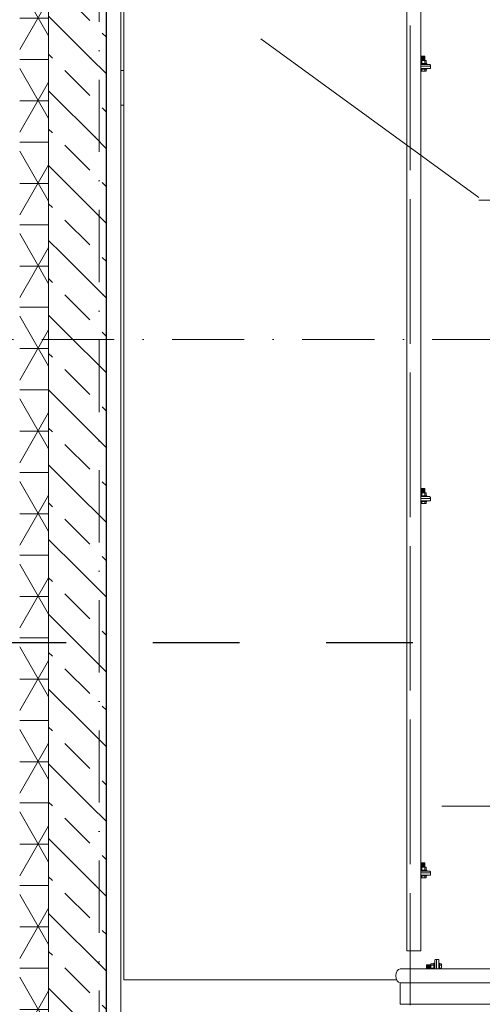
# Model space of a CAD drawing. Header units: millimetres. Extents: x -3176 to 162662, y -36434 to 57907.
# Tile 131 of 155: x 131199 to 132799, y 20306 to 23711. Entities that reach past the tile are written whole.
import ezdxf

# ---------------------------------------------------------------- set-up
doc = ezdxf.new("R2010")
doc.units = ezdxf.units.MM
for name, pattern in [('1-Sheet - 32170-CIV-6170-DW-2035-015-01 - RZUTY$0$A_Dash_3_0mm', [60, 30, -30]), ('1-Sheet - 32170-CIV-6170-DW-2035-015-01 - RZUTY$0$A_Dash_Dot_2_5mm_Axis', [45, 25, -10, 0, -10]), ('1-Sheet - 32170-CIV-6170-DW-2035-015-01 - RZUTY$0$A_Hidden_2_0mm', [30, 20, -10]), ('1-Sheet - 32170-CIV-6170-DW-2035-015-01 - RZUTY$1$A_Dash_3_0mm', [60, 30, -30])]:
    doc.linetypes.add(name, pattern=pattern)
doc.layers.get('0').update_dxf_attribs({"lineweight": 5})
for name, color, linetype, lineweight in [('1-Sheet - 32170-CIV-6170-DW-2035-015-01 - RZUTY$0$A-AREA', 8, '1-Sheet - 32170-CIV-6170-DW-2035-015-01 - RZUTY$1$A_Dash_3_0mm', 0), ('1-Sheet - 32170-CIV-6170-DW-2035-015-01 - RZUTY$0$A-AREA-IDEN', 2, 'Continuous', 9), ('1-Sheet - 32170-CIV-6170-DW-2035-015-01 - RZUTY$0$A-COLS', 8, 'Continuous', 0), ('1-Sheet - 32170-CIV-6170-DW-2035-015-01 - RZUTY$0$A-DETL', 8, 'Continuous', 0), ('1-Sheet - 32170-CIV-6170-DW-2035-015-01 - RZUTY$0$A-GENM', 8, 'Continuous', 0), ('1-Sheet - 32170-CIV-6170-DW-2035-015-01 - RZUTY$0$A-WALL', 8, 'Continuous', 0), ('1-Sheet - 32170-CIV-6170-DW-2035-015-01 - RZUTY$0$A-WALL-PATT', 8, 'Continuous', 0), ('1-Sheet - 32170-CIV-6170-DW-2035-015-01 - RZUTY$0$G-ANNO-SYMB', 8, 'Continuous', 0), ('1-Sheet - 32170-CIV-6170-DW-2035-015-01 - RZUTY$0$Q-SPCQ', 8, 'Continuous', 0), ('1-Sheet - 32170-CIV-6170-DW-2035-015-01 - RZUTY$0$S-BEAM', 8, 'Continuous', 0), ('1-Sheet - 32170-CIV-6170-DW-2035-015-01 - RZUTY$0$S-GRID', 8, 'Continuous', 0)]:
    doc.layers.add(name, color=color, linetype=linetype, lineweight=lineweight)

# ---------------------------------------------------------------- blocks, each defined once
blk = doc.blocks.new('1-Sheet - 32170-CIV-6170-DW-2035-015-01 - RZUTY$0$A_Room_Tag - Room_Number_Area_Name-302085-B2_100a_AG_PARTER_00a - Dep_PW')
at = {"layer": '1-Sheet - 32170-CIV-6170-DW-2035-015-01 - RZUTY$0$A-AREA-IDEN'}
for q in [(0, 0.3), (-1.2, 0), (0, -0.3), (1.2, 0)]:
    blk.add_line((0, 0), q, dxfattribs=at)
blk = doc.blocks.new('1-Sheet - 32170-CIV-6170-DW-2035-015-01 - RZUTY')
at = {"layer": '1-Sheet - 32170-CIV-6170-DW-2035-015-01 - RZUTY$0$A-WALL-PATT', "lineweight": 9}
h = blk.add_hatch(dxfattribs=at)
h.set_pattern_fill('FP_4', color=256, angle=180, style=0, pattern_type=2)
h.set_pattern_definition([(360, (3359.188, 0), (6e-14, 14.287), []), (60, (3359.188, 0), (-12.37377, 7.144), []), (120, (3359.188, 0), (-12.37377, -7.144), [])])
h.paths.add_polyline_path([(9680.71, -735.5), (9680.71, -715.5), (9670.71, -715.5), (9670.71, -735.5)])
h.paths.add_polyline_path([(9670.71, -605.5), (9680.71, -605.5), (9680.71, 479.5), (9670.71, 479.5), (9670.71, -549.62)])
h = blk.add_hatch(dxfattribs=at)
h.set_pattern_fill('FP_3', color=256, angle=135, style=0, pattern_type=2)
h.set_pattern_definition([(315, (3359.188, 0), (12.93157, 12.93157), [12.192, -6.096]), (315, (3372.395, -1e-12), (12.93157, 12.93157), [20.32, 0, 0, 0])])
h.paths.add_polyline_path([(9686.62, -605.5), (9700.71, -605.5), (9700.71, 459.5), (9680.71, 459.5), (9680.71, -605.5)])
at = {"layer": '1-Sheet - 32170-CIV-6170-DW-2035-015-01 - RZUTY$0$A-AREA'}
for p, q in [((9706.7, 130.5), (9706.7, -499.5)), ((9805.72, -499.5), (9805.72, 130.5)), ((9706.7, -499.5), (9805.72, -499.5))]:
    blk.add_line(p, q, dxfattribs=at)
at = {"layer": '1-Sheet - 32170-CIV-6170-DW-2035-015-01 - RZUTY$0$A-AREA-IDEN'}
blk.add_line((9754.16, -174.06), (9829.48, -228.95), dxfattribs=at)
at = {"layer": '1-Sheet - 32170-CIV-6170-DW-2035-015-01 - RZUTY$0$A-COLS'}
for p, q in [((9809.49, -182.9), (9812.37, -182.9)), ((9812.77, -183.5), (9809.49, -183.5)), ((9812.77, -183.3), (9812.77, -183.5)), ((9809.49, -332.4), (9812.37, -332.4)), ((9812.77, -333), (9809.49, -333)), ((9812.77, -332.8), (9812.77, -333)), ((9809.49, -461.9), (9812.37, -461.9)), ((9812.77, -462.5), (9809.49, -462.5)), ((9812.77, -462.3), (9812.77, -462.5)), ((9814.25, -495.73), (9814.25, -492.85)), ((9814.65, -492.45), (9814.85, -492.45)), ((9814.85, -492.45), (9814.85, -495.73))]:
    blk.add_line(p, q, dxfattribs=at)
at = {"layer": '1-Sheet - 32170-CIV-6170-DW-2035-015-01 - RZUTY$0$A-COLS', "flags": 128}
for points in [[(9812.37, -182.9), (9812.46, -182.91), (9812.55, -182.94), (9812.62, -182.99), (9812.69, -183.05), (9812.74, -183.12), (9812.76, -183.21), (9812.77, -183.3)], [(9812.37, -332.4), (9812.46, -332.41), (9812.55, -332.44), (9812.62, -332.49), (9812.69, -332.55), (9812.74, -332.62), (9812.76, -332.71), (9812.77, -332.8)], [(9812.37, -461.9), (9812.46, -461.91), (9812.55, -461.94), (9812.62, -461.99), (9812.69, -462.05), (9812.74, -462.12), (9812.76, -462.21), (9812.77, -462.3)], [(9814.25, -492.85), (9814.26, -492.77), (9814.28, -492.7), (9814.32, -492.63), (9814.37, -492.57), (9814.43, -492.52), (9814.5, -492.48), (9814.58, -492.46), (9814.65, -492.45)]]:
    blk.add_lwpolyline(points, dxfattribs=at)
at = {"layer": '1-Sheet - 32170-CIV-6170-DW-2035-015-01 - RZUTY$0$A-COLS'}
for centre, start, end in [((9812.37, -183.3), 0, 90), ((9812.37, -332.8), 0, 90), ((9812.37, -462.3), 0, 90), ((9814.65, -492.85), 90, 180)]:
    blk.add_arc(centre, 0.4, start, end, dxfattribs=at)
at = {"layer": '1-Sheet - 32170-CIV-6170-DW-2035-015-01 - RZUTY$0$A-DETL', "linetype": '1-Sheet - 32170-CIV-6170-DW-2035-015-01 - RZUTY$0$A_Hidden_2_0mm'}
for p, q in [((9706.7, 130.5), (9706.7, -499.5)), ((9805.72, 130.5), (9805.72, -508.3))]:
    blk.add_line(p, q, dxfattribs=at)
at = {"layer": '1-Sheet - 32170-CIV-6170-DW-2035-015-01 - RZUTY$0$A-GENM'}
for p, q in [((9809.57, -182.85), (9809.57, -182.88)), ((9809.67, -182.85), (9809.57, -182.85)), ((9809.57, -182.85), (9809.57, -182.88)), ((9809.78, -182.85), (9809.57, -182.85)), ((9810.97, -182.85), (9810.72, -182.85)), ((9810.97, -182.85), (9810.88, -182.85)), ((9810.97, -182.88), (9810.97, -182.85)), ((9810.97, -182.88), (9810.97, -182.85)), ((9809.57, -184.35), (9809.6, -184.35)), ((9809.57, -184.35), (9809.78, -184.35)), ((9810.72, -184.35), (9810.97, -184.35)), ((9810.95, -184.35), (9810.97, -184.35)), ((9809.67, -332.35), (9809.57, -332.35)), ((9809.78, -332.35), (9809.57, -332.35)), ((9810.97, -332.35), (9810.72, -332.35)), ((9810.97, -332.35), (9810.88, -332.35)), ((9809.57, -333.85), (9809.6, -333.85)), ((9809.57, -333.85), (9809.78, -333.85)), ((9810.72, -333.85), (9810.97, -333.85)), ((9810.95, -333.85), (9810.97, -333.85)), ((9809.67, -461.85), (9809.57, -461.85)), ((9809.78, -461.85), (9809.57, -461.85)), ((9810.97, -461.85), (9810.72, -461.85)), ((9810.97, -461.85), (9810.88, -461.85)), ((9809.57, -463.35), (9809.6, -463.35)), ((9809.57, -463.35), (9809.78, -463.35)), ((9810.72, -463.35), (9810.97, -463.35)), ((9810.95, -463.35), (9810.97, -463.35))]:
    blk.add_line(p, q, dxfattribs=at)
at = {"layer": '1-Sheet - 32170-CIV-6170-DW-2035-015-01 - RZUTY$0$A-WALL'}
for p, q in [((9680.71, 479.5), (9680.71, -605.5)), ((9705.71, -592.73), (9705.71, 179.5))]:
    blk.add_line(p, q, dxfattribs=at)
at = {"layer": '1-Sheet - 32170-CIV-6170-DW-2035-015-01 - RZUTY$0$A-WALL', "lineweight": 25}
blk.add_line((9700.71, -605.5), (9700.71, 459.5), dxfattribs=at)
at = {"layer": '1-Sheet - 32170-CIV-6170-DW-2035-015-01 - RZUTY$0$G-ANNO-SYMB', "linetype": '1-Sheet - 32170-CIV-6170-DW-2035-015-01 - RZUTY$0$A_Dash_3_0mm', "lineweight": 25}
blk.add_line((10466.73, -383), (8861.8, -383), dxfattribs=at)
blk.add_line((10466.73, -383), (8861.8, -383), dxfattribs=at)
at = {"layer": '1-Sheet - 32170-CIV-6170-DW-2035-015-01 - RZUTY$0$Q-SPCQ'}
for p, q in [((9809.72, -180.05), (9809.67, -180.05)), ((9809.67, -180.05), (9809.67, -181.57)), ((9809.85, -180.05), (9809.72, -180.05)), ((9809.72, -180.05), (9809.72, -181.57)), ((9810.05, -180.05), (9809.85, -180.05)), ((9809.85, -180.05), (9809.85, -181.57)), ((9810.27, -180.05), (9810.05, -180.05)), ((9810.05, -180.05), (9810.05, -181.57)), ((9810.27, -181.57), (9810.27, -180.05)), ((9810.5, -180.05), (9810.27, -180.05)), ((9810.7, -180.05), (9810.5, -180.05)), ((9810.5, -180.05), (9810.5, -181.57)), ((9810.83, -180.05), (9810.7, -180.05)), ((9810.7, -180.05), (9810.7, -181.57)), ((9810.87, -180.05), (9810.83, -180.05)), ((9810.83, -180.05), (9810.83, -181.57)), ((9810.87, -180.05), (9810.87, -181.57)), ((9809.77, -181.57), (9809.49, -181.57)), ((9809.61, -182.65), (9809.49, -182.65)), ((9809.49, -182.65), (9809.77, -182.65)), ((9809.82, -182.65), (9809.61, -182.65)), ((9809.61, -182.65), (9809.61, -182.9)), ((9809.61, -182.65), (9809.61, -182.9)), ((9809.61, -182.65), (9809.61, -182.9)), ((9809.61, -182.65), (9809.61, -182.9)), ((9809.77, -182.65), (9809.77, -181.57)), ((9810.78, -181.57), (9809.77, -181.57)), ((9810.04, -182.65), (9809.82, -182.65)), ((9809.82, -182.65), (9809.82, -182.9)), ((9810.27, -182.65), (9810.04, -182.65)), ((9810.04, -182.65), (9810.04, -182.9)), ((9810.27, -182.9), (9810.27, -182.65)), ((9810.51, -182.65), (9810.27, -182.65)), ((9810.73, -182.65), (9810.51, -182.65)), ((9810.51, -182.65), (9810.51, -182.9)), ((9810.71, -182.65), (9810.78, -182.65)), ((9810.94, -182.65), (9810.73, -182.65)), ((9810.73, -182.65), (9810.73, -182.9)), ((9810.78, -182.65), (9810.78, -181.57)), ((9811.28, -181.57), (9810.78, -181.57)), ((9810.78, -182.65), (9811.28, -182.65)), ((9810.94, -182.65), (9810.94, -182.9)), ((9811.12, -182.65), (9810.94, -182.65)), ((9810.94, -182.65), (9810.94, -182.9)), ((9810.94, -182.65), (9810.94, -182.9)), ((9810.94, -182.65), (9810.94, -182.9)), ((9811.12, -182.65), (9811.12, -182.9)), ((9811.27, -182.65), (9811.12, -182.65)), ((9811.12, -182.65), (9811.12, -182.9)), ((9811.12, -182.65), (9811.12, -182.9)), ((9811.12, -182.65), (9811.12, -182.9)), ((9811.27, -182.65), (9811.27, -182.9)), ((9811.27, -182.65), (9811.38, -182.65)), ((9811.38, -182.65), (9811.27, -182.65)), ((9811.27, -182.65), (9811.27, -182.9)), ((9811.27, -182.65), (9811.27, -182.9)), ((9811.27, -182.65), (9811.38, -182.65)), ((9811.38, -182.65), (9811.27, -182.65)), ((9811.27, -182.65), (9811.27, -182.9)), ((9811.28, -182.65), (9811.28, -181.57)), ((9811.38, -182.65), (9811.38, -182.9)), ((9811.38, -182.65), (9811.45, -182.65)), ((9811.45, -182.65), (9811.38, -182.65)), ((9811.38, -182.65), (9811.38, -182.9)), ((9811.38, -182.65), (9811.38, -182.9)), ((9811.38, -182.65), (9811.45, -182.65)), ((9811.45, -182.65), (9811.38, -182.65)), ((9811.38, -182.65), (9811.38, -182.9)), ((9811.45, -182.65), (9811.45, -182.9)), ((9811.45, -182.65), (9811.47, -182.65)), ((9811.47, -182.65), (9811.45, -182.65)), ((9811.45, -182.65), (9811.45, -182.9)), ((9811.45, -182.65), (9811.45, -182.9)), ((9811.45, -182.65), (9811.47, -182.65)), ((9811.47, -182.65), (9811.45, -182.65)), ((9811.45, -182.65), (9811.45, -182.9)), ((9811.47, -182.65), (9811.47, -182.9)), ((9811.47, -182.65), (9811.47, -182.9)), ((9809.49, -184.55), (9809.61, -184.55)), ((9809.77, -184.55), (9809.49, -184.55)), ((9809.49, -185.3), (9809.77, -185.3)), ((9809.61, -184.3), (9809.61, -184.55)), ((9809.61, -184.35), (9809.61, -184.55)), ((9809.61, -184.35), (9809.61, -184.55)), ((9809.61, -184.35), (9809.61, -184.55)), ((9809.61, -184.55), (9809.82, -184.55)), ((9809.77, -185.3), (9809.77, -184.55)), ((9809.77, -185.3), (9810.78, -185.3)), ((9809.82, -184.3), (9809.82, -184.55)), ((9809.82, -184.55), (9810.04, -184.55)), ((9810.04, -184.3), (9810.04, -184.55)), ((9810.04, -184.55), (9810.27, -184.55)), ((9810.27, -184.55), (9810.27, -184.3)), ((9810.27, -184.55), (9810.51, -184.55)), ((9810.51, -184.3), (9810.51, -184.55)), ((9810.51, -184.55), (9810.73, -184.55)), ((9810.78, -184.55), (9810.71, -184.55)), ((9810.73, -184.3), (9810.73, -184.55)), ((9810.73, -184.55), (9810.94, -184.55)), ((9810.78, -185.3), (9810.78, -184.55)), ((9811.28, -184.55), (9810.78, -184.55)), ((9810.78, -185.3), (9811.28, -185.3)), ((9810.94, -184.3), (9810.94, -184.55)), ((9810.94, -184.35), (9810.94, -184.55)), ((9810.94, -184.35), (9810.94, -184.55)), ((9810.94, -184.35), (9810.94, -184.55)), ((9810.94, -184.55), (9811.12, -184.55)), ((9811.12, -184.3), (9811.12, -184.55)), ((9811.12, -184.3), (9811.12, -184.55)), ((9811.12, -184.3), (9811.12, -184.55)), ((9811.12, -184.3), (9811.12, -184.55)), ((9811.12, -184.55), (9811.27, -184.55)), ((9811.27, -184.3), (9811.27, -184.55)), ((9811.27, -184.3), (9811.27, -184.55)), ((9811.27, -184.3), (9811.27, -184.55)), ((9811.27, -184.3), (9811.27, -184.55)), ((9811.38, -184.55), (9811.27, -184.55)), ((9811.27, -184.55), (9811.38, -184.55)), ((9811.38, -184.55), (9811.27, -184.55)), ((9811.27, -184.55), (9811.38, -184.55)), ((9811.28, -185.3), (9811.28, -184.55)), ((9811.38, -184.3), (9811.38, -184.55)), ((9811.38, -184.3), (9811.38, -184.55)), ((9811.38, -184.3), (9811.38, -184.55)), ((9811.38, -184.3), (9811.38, -184.55)), ((9811.45, -184.55), (9811.38, -184.55)), ((9811.38, -184.55), (9811.45, -184.55)), ((9811.45, -184.55), (9811.38, -184.55)), ((9811.38, -184.55), (9811.45, -184.55)), ((9811.45, -184.3), (9811.45, -184.55)), ((9811.45, -184.3), (9811.45, -184.55)), ((9811.45, -184.3), (9811.45, -184.55)), ((9811.45, -184.3), (9811.45, -184.55)), ((9811.47, -184.55), (9811.45, -184.55)), ((9811.45, -184.55), (9811.47, -184.55)), ((9811.47, -184.55), (9811.45, -184.55)), ((9811.45, -184.55), (9811.47, -184.55)), ((9811.47, -184.3), (9811.47, -184.55)), ((9811.47, -184.3), (9811.47, -184.55)), ((9809.72, -329.55), (9809.67, -329.55)), ((9809.67, -329.55), (9809.67, -331.07)), ((9809.85, -329.55), (9809.72, -329.55)), ((9809.72, -329.55), (9809.72, -331.07)), ((9810.05, -329.55), (9809.85, -329.55)), ((9809.85, -329.55), (9809.85, -331.07)), ((9810.27, -329.55), (9810.05, -329.55)), ((9810.05, -329.55), (9810.05, -331.07)), ((9810.27, -331.07), (9810.27, -329.55)), ((9810.5, -329.55), (9810.27, -329.55)), ((9810.7, -329.55), (9810.5, -329.55)), ((9810.5, -329.55), (9810.5, -331.07)), ((9810.83, -329.55), (9810.7, -329.55)), ((9810.7, -329.55), (9810.7, -331.07)), ((9810.87, -329.55), (9810.83, -329.55)), ((9810.83, -329.55), (9810.83, -331.07)), ((9810.87, -329.55), (9810.87, -331.07)), ((9809.77, -331.07), (9809.49, -331.07)), ((9809.61, -332.15), (9809.49, -332.15)), ((9809.49, -332.15), (9809.77, -332.15)), ((9809.82, -332.15), (9809.61, -332.15)), ((9809.61, -332.15), (9809.61, -332.4)), ((9809.61, -332.15), (9809.61, -332.4)), ((9809.61, -332.15), (9809.61, -332.4)), ((9809.61, -332.15), (9809.61, -332.4)), ((9809.77, -332.15), (9809.77, -331.07)), ((9810.78, -331.07), (9809.77, -331.07)), ((9810.04, -332.15), (9809.82, -332.15)), ((9809.82, -332.15), (9809.82, -332.4)), ((9810.27, -332.15), (9810.04, -332.15)), ((9810.04, -332.15), (9810.04, -332.4)), ((9810.27, -332.4), (9810.27, -332.15)), ((9810.51, -332.15), (9810.27, -332.15)), ((9810.73, -332.15), (9810.51, -332.15)), ((9810.51, -332.15), (9810.51, -332.4)), ((9810.71, -332.15), (9810.78, -332.15)), ((9810.94, -332.15), (9810.73, -332.15)), ((9810.73, -332.15), (9810.73, -332.4)), ((9810.78, -332.15), (9810.78, -331.07)), ((9811.28, -331.07), (9810.78, -331.07)), ((9810.78, -332.15), (9811.28, -332.15)), ((9810.94, -332.15), (9810.94, -332.4)), ((9811.12, -332.15), (9810.94, -332.15)), ((9810.94, -332.15), (9810.94, -332.4)), ((9810.94, -332.15), (9810.94, -332.4)), ((9810.94, -332.15), (9810.94, -332.4)), ((9811.12, -332.15), (9811.12, -332.4)), ((9811.27, -332.15), (9811.12, -332.15)), ((9811.12, -332.15), (9811.12, -332.4)), ((9811.12, -332.15), (9811.12, -332.4)), ((9811.12, -332.15), (9811.12, -332.4)), ((9811.27, -332.15), (9811.27, -332.4)), ((9811.27, -332.15), (9811.38, -332.15)), ((9811.38, -332.15), (9811.27, -332.15)), ((9811.27, -332.15), (9811.27, -332.4)), ((9811.27, -332.15), (9811.27, -332.4)), ((9811.27, -332.15), (9811.38, -332.15)), ((9811.38, -332.15), (9811.27, -332.15)), ((9811.27, -332.15), (9811.27, -332.4)), ((9811.28, -332.15), (9811.28, -331.07)), ((9811.38, -332.15), (9811.38, -332.4)), ((9811.38, -332.15), (9811.45, -332.15)), ((9811.45, -332.15), (9811.38, -332.15)), ((9811.38, -332.15), (9811.38, -332.4)), ((9811.38, -332.15), (9811.38, -332.4)), ((9811.38, -332.15), (9811.45, -332.15)), ((9811.45, -332.15), (9811.38, -332.15)), ((9811.38, -332.15), (9811.38, -332.4)), ((9811.45, -332.15), (9811.45, -332.4)), ((9811.45, -332.15), (9811.47, -332.15)), ((9811.47, -332.15), (9811.45, -332.15)), ((9811.45, -332.15), (9811.45, -332.4)), ((9811.45, -332.15), (9811.45, -332.4)), ((9811.45, -332.15), (9811.47, -332.15)), ((9811.47, -332.15), (9811.45, -332.15)), ((9811.45, -332.15), (9811.45, -332.4)), ((9811.47, -332.15), (9811.47, -332.4)), ((9811.47, -332.15), (9811.47, -332.4)), ((9809.49, -334.05), (9809.61, -334.05)), ((9809.77, -334.05), (9809.49, -334.05)), ((9809.49, -334.8), (9809.77, -334.8)), ((9809.61, -333.8), (9809.61, -334.05)), ((9809.61, -333.85), (9809.61, -334.05)), ((9809.61, -333.85), (9809.61, -334.05)), ((9809.61, -333.85), (9809.61, -334.05)), ((9809.61, -334.05), (9809.82, -334.05)), ((9809.77, -334.8), (9809.77, -334.05)), ((9809.77, -334.8), (9810.78, -334.8)), ((9809.82, -333.8), (9809.82, -334.05)), ((9809.82, -334.05), (9810.04, -334.05)), ((9810.04, -333.8), (9810.04, -334.05)), ((9810.04, -334.05), (9810.27, -334.05)), ((9810.27, -334.05), (9810.27, -333.8)), ((9810.27, -334.05), (9810.51, -334.05)), ((9810.51, -333.8), (9810.51, -334.05)), ((9810.51, -334.05), (9810.73, -334.05)), ((9810.78, -334.05), (9810.71, -334.05)), ((9810.73, -333.8), (9810.73, -334.05)), ((9810.73, -334.05), (9810.94, -334.05)), ((9810.78, -334.8), (9810.78, -334.05)), ((9811.28, -334.05), (9810.78, -334.05)), ((9810.78, -334.8), (9811.28, -334.8)), ((9810.94, -333.8), (9810.94, -334.05)), ((9810.94, -333.85), (9810.94, -334.05)), ((9810.94, -333.85), (9810.94, -334.05)), ((9810.94, -333.85), (9810.94, -334.05)), ((9810.94, -334.05), (9811.12, -334.05)), ((9811.12, -333.8), (9811.12, -334.05)), ((9811.12, -333.8), (9811.12, -334.05)), ((9811.12, -333.8), (9811.12, -334.05)), ((9811.12, -333.8), (9811.12, -334.05)), ((9811.12, -334.05), (9811.27, -334.05)), ((9811.27, -333.8), (9811.27, -334.05)), ((9811.27, -333.8), (9811.27, -334.05)), ((9811.27, -333.8), (9811.27, -334.05)), ((9811.27, -333.8), (9811.27, -334.05)), ((9811.38, -334.05), (9811.27, -334.05)), ((9811.27, -334.05), (9811.38, -334.05)), ((9811.38, -334.05), (9811.27, -334.05)), ((9811.27, -334.05), (9811.38, -334.05)), ((9811.28, -334.8), (9811.28, -334.05)), ((9811.38, -333.8), (9811.38, -334.05)), ((9811.38, -333.8), (9811.38, -334.05)), ((9811.38, -333.8), (9811.38, -334.05)), ((9811.38, -333.8), (9811.38, -334.05)), ((9811.45, -334.05), (9811.38, -334.05)), ((9811.38, -334.05), (9811.45, -334.05)), ((9811.45, -334.05), (9811.38, -334.05)), ((9811.38, -334.05), (9811.45, -334.05)), ((9811.45, -333.8), (9811.45, -334.05)), ((9811.45, -333.8), (9811.45, -334.05)), ((9811.45, -333.8), (9811.45, -334.05)), ((9811.45, -333.8), (9811.45, -334.05)), ((9811.47, -334.05), (9811.45, -334.05)), ((9811.45, -334.05), (9811.47, -334.05)), ((9811.47, -334.05), (9811.45, -334.05)), ((9811.45, -334.05), (9811.47, -334.05)), ((9811.47, -333.8), (9811.47, -334.05)), ((9811.47, -333.8), (9811.47, -334.05)), ((9809.72, -459.05), (9809.67, -459.05)), ((9809.67, -459.05), (9809.67, -460.57)), ((9809.85, -459.05), (9809.72, -459.05)), ((9809.72, -459.05), (9809.72, -460.57)), ((9810.05, -459.05), (9809.85, -459.05)), ((9809.85, -459.05), (9809.85, -460.57)), ((9810.27, -459.05), (9810.05, -459.05)), ((9810.05, -459.05), (9810.05, -460.57)), ((9810.27, -460.57), (9810.27, -459.05)), ((9810.5, -459.05), (9810.27, -459.05)), ((9810.7, -459.05), (9810.5, -459.05)), ((9810.5, -459.05), (9810.5, -460.57)), ((9810.83, -459.05), (9810.7, -459.05)), ((9810.7, -459.05), (9810.7, -460.57)), ((9810.87, -459.05), (9810.83, -459.05)), ((9810.83, -459.05), (9810.83, -460.57)), ((9810.87, -459.05), (9810.87, -460.57)), ((9809.77, -460.57), (9809.49, -460.57)), ((9809.61, -461.65), (9809.49, -461.65)), ((9809.49, -461.65), (9809.77, -461.65)), ((9809.82, -461.65), (9809.61, -461.65)), ((9809.61, -461.65), (9809.61, -461.9)), ((9809.61, -461.65), (9809.61, -461.9)), ((9809.61, -461.65), (9809.61, -461.9)), ((9809.61, -461.65), (9809.61, -461.9)), ((9809.77, -461.65), (9809.77, -460.57)), ((9810.78, -460.57), (9809.77, -460.57)), ((9810.04, -461.65), (9809.82, -461.65)), ((9809.82, -461.65), (9809.82, -461.9)), ((9810.27, -461.65), (9810.04, -461.65)), ((9810.04, -461.65), (9810.04, -461.9)), ((9810.27, -461.9), (9810.27, -461.65)), ((9810.51, -461.65), (9810.27, -461.65)), ((9810.73, -461.65), (9810.51, -461.65)), ((9810.51, -461.65), (9810.51, -461.9)), ((9810.71, -461.65), (9810.78, -461.65)), ((9810.94, -461.65), (9810.73, -461.65)), ((9810.73, -461.65), (9810.73, -461.9)), ((9810.78, -461.65), (9810.78, -460.57)), ((9811.28, -460.57), (9810.78, -460.57)), ((9810.78, -461.65), (9811.28, -461.65)), ((9810.94, -461.65), (9810.94, -461.9)), ((9811.12, -461.65), (9810.94, -461.65)), ((9810.94, -461.65), (9810.94, -461.9)), ((9810.94, -461.65), (9810.94, -461.9)), ((9810.94, -461.65), (9810.94, -461.9)), ((9811.12, -461.65), (9811.12, -461.9)), ((9811.27, -461.65), (9811.12, -461.65)), ((9811.12, -461.65), (9811.12, -461.9)), ((9811.12, -461.65), (9811.12, -461.9)), ((9811.12, -461.65), (9811.12, -461.9)), ((9811.27, -461.65), (9811.27, -461.9)), ((9811.27, -461.65), (9811.38, -461.65)), ((9811.38, -461.65), (9811.27, -461.65)), ((9811.27, -461.65), (9811.27, -461.9)), ((9811.27, -461.65), (9811.27, -461.9)), ((9811.27, -461.65), (9811.38, -461.65)), ((9811.38, -461.65), (9811.27, -461.65)), ((9811.27, -461.65), (9811.27, -461.9)), ((9811.28, -461.65), (9811.28, -460.57)), ((9811.38, -461.65), (9811.38, -461.9)), ((9811.38, -461.65), (9811.45, -461.65)), ((9811.45, -461.65), (9811.38, -461.65)), ((9811.38, -461.65), (9811.38, -461.9)), ((9811.38, -461.65), (9811.38, -461.9)), ((9811.38, -461.65), (9811.45, -461.65)), ((9811.45, -461.65), (9811.38, -461.65)), ((9811.38, -461.65), (9811.38, -461.9)), ((9811.45, -461.65), (9811.45, -461.9)), ((9811.45, -461.65), (9811.47, -461.65)), ((9811.47, -461.65), (9811.45, -461.65)), ((9811.45, -461.65), (9811.45, -461.9)), ((9811.45, -461.65), (9811.45, -461.9)), ((9811.45, -461.65), (9811.47, -461.65)), ((9811.47, -461.65), (9811.45, -461.65)), ((9811.45, -461.65), (9811.45, -461.9)), ((9811.47, -461.65), (9811.47, -461.9)), ((9811.47, -461.65), (9811.47, -461.9)), ((9809.49, -463.55), (9809.61, -463.55)), ((9809.77, -463.55), (9809.49, -463.55)), ((9809.49, -464.3), (9809.77, -464.3)), ((9809.61, -463.3), (9809.61, -463.55)), ((9809.61, -463.35), (9809.61, -463.55)), ((9809.61, -463.35), (9809.61, -463.55)), ((9809.61, -463.35), (9809.61, -463.55)), ((9809.61, -463.55), (9809.82, -463.55)), ((9809.77, -464.3), (9809.77, -463.55)), ((9809.77, -464.3), (9810.78, -464.3)), ((9809.82, -463.3), (9809.82, -463.55)), ((9809.82, -463.55), (9810.04, -463.55)), ((9810.04, -463.3), (9810.04, -463.55)), ((9810.04, -463.55), (9810.27, -463.55)), ((9810.27, -463.55), (9810.27, -463.3)), ((9810.27, -463.55), (9810.51, -463.55)), ((9810.51, -463.3), (9810.51, -463.55)), ((9810.51, -463.55), (9810.73, -463.55)), ((9810.78, -463.55), (9810.71, -463.55)), ((9810.73, -463.3), (9810.73, -463.55)), ((9810.73, -463.55), (9810.94, -463.55)), ((9810.78, -464.3), (9810.78, -463.55)), ((9811.28, -463.55), (9810.78, -463.55)), ((9810.78, -464.3), (9811.28, -464.3)), ((9810.94, -463.3), (9810.94, -463.55)), ((9810.94, -463.35), (9810.94, -463.55)), ((9810.94, -463.35), (9810.94, -463.55)), ((9810.94, -463.35), (9810.94, -463.55)), ((9810.94, -463.55), (9811.12, -463.55)), ((9811.12, -463.3), (9811.12, -463.55)), ((9811.12, -463.3), (9811.12, -463.55)), ((9811.12, -463.3), (9811.12, -463.55)), ((9811.12, -463.3), (9811.12, -463.55)), ((9811.12, -463.55), (9811.27, -463.55)), ((9811.27, -463.3), (9811.27, -463.55)), ((9811.27, -463.3), (9811.27, -463.55)), ((9811.27, -463.3), (9811.27, -463.55)), ((9811.27, -463.3), (9811.27, -463.55)), ((9811.38, -463.55), (9811.27, -463.55)), ((9811.27, -463.55), (9811.38, -463.55)), ((9811.38, -463.55), (9811.27, -463.55)), ((9811.27, -463.55), (9811.38, -463.55)), ((9811.28, -464.3), (9811.28, -463.55)), ((9811.38, -463.3), (9811.38, -463.55)), ((9811.38, -463.3), (9811.38, -463.55)), ((9811.38, -463.3), (9811.38, -463.55)), ((9811.38, -463.3), (9811.38, -463.55)), ((9811.45, -463.55), (9811.38, -463.55)), ((9811.38, -463.55), (9811.45, -463.55)), ((9811.45, -463.55), (9811.38, -463.55)), ((9811.38, -463.55), (9811.45, -463.55)), ((9811.45, -463.3), (9811.45, -463.55)), ((9811.45, -463.3), (9811.45, -463.55)), ((9811.45, -463.3), (9811.45, -463.55)), ((9811.45, -463.3), (9811.45, -463.55)), ((9811.47, -463.55), (9811.45, -463.55)), ((9811.45, -463.55), (9811.47, -463.55)), ((9811.47, -463.55), (9811.45, -463.55)), ((9811.45, -463.55), (9811.47, -463.55)), ((9811.47, -463.3), (9811.47, -463.55)), ((9811.47, -463.3), (9811.47, -463.55)), ((9814, -493.77), (9814, -493.75)), ((9814, -493.75), (9814.25, -493.75)), ((9814, -493.75), (9814, -493.77)), ((9814, -493.77), (9814, -493.75)), ((9814, -493.75), (9814.25, -493.75)), ((9814, -493.75), (9814, -493.77)), ((9814, -493.84), (9814, -493.77)), ((9814, -493.77), (9814.25, -493.77)), ((9814, -493.77), (9814.25, -493.77)), ((9814, -493.77), (9814, -493.84)), ((9814, -493.84), (9814, -493.77)), ((9814, -493.77), (9814.25, -493.77)), ((9814, -493.77), (9814.25, -493.77)), ((9814, -493.77), (9814, -493.84)), ((9815.65, -493.75), (9815.9, -493.75)), ((9815.65, -493.75), (9815.9, -493.75)), ((9815.65, -493.77), (9815.9, -493.77)), ((9815.65, -493.77), (9815.9, -493.77)), ((9815.65, -493.77), (9815.9, -493.77)), ((9815.65, -493.77), (9815.9, -493.77)), ((9815.9, -493.75), (9815.9, -493.77)), ((9815.9, -493.77), (9815.9, -493.75)), ((9815.9, -493.75), (9815.9, -493.77)), ((9815.9, -493.77), (9815.9, -493.75)), ((9815.9, -493.77), (9815.9, -493.84)), ((9815.9, -493.84), (9815.9, -493.77)), ((9815.9, -493.77), (9815.9, -493.84)), ((9815.9, -493.84), (9815.9, -493.77)), ((9811.4, -494.35), (9812.92, -494.35)), ((9811.4, -494.35), (9811.4, -494.39)), ((9811.4, -494.39), (9812.92, -494.39)), ((9811.4, -494.39), (9811.4, -494.52)), ((9811.4, -494.52), (9812.92, -494.52)), ((9811.4, -494.52), (9811.4, -494.72)), ((9811.4, -494.72), (9812.92, -494.72)), ((9811.4, -494.72), (9811.4, -494.95)), ((9812.92, -494.95), (9811.4, -494.95)), ((9811.4, -494.95), (9811.4, -495.18)), ((9811.4, -495.18), (9812.92, -495.18)), ((9811.4, -495.18), (9811.4, -495.37)), ((9811.4, -495.37), (9812.92, -495.37)), ((9811.4, -495.37), (9811.4, -495.5)), ((9811.4, -495.5), (9812.92, -495.5)), ((9811.4, -495.5), (9811.4, -495.55)), ((9811.4, -495.55), (9812.92, -495.55)), ((9812.92, -493.95), (9812.92, -494.45)), ((9814, -493.95), (9812.92, -493.95)), ((9812.92, -494.45), (9812.92, -495.45)), ((9814, -494.45), (9812.92, -494.45)), ((9812.92, -495.45), (9812.92, -495.73)), ((9814, -495.45), (9812.92, -495.45)), ((9814, -493.95), (9814, -493.84)), ((9814, -493.84), (9814.25, -493.84)), ((9814, -493.84), (9814.25, -493.84)), ((9814, -493.84), (9814, -493.95)), ((9814, -493.95), (9814, -493.84)), ((9814, -493.84), (9814.25, -493.84)), ((9814, -493.84), (9814.25, -493.84)), ((9814, -493.84), (9814, -493.95)), ((9814, -493.95), (9814.25, -493.95)), ((9814, -493.95), (9814.25, -493.95)), ((9814, -493.95), (9814, -494.1)), ((9814, -493.95), (9814.25, -493.95)), ((9814, -493.95), (9814.25, -493.95)), ((9814, -494.45), (9814, -493.95)), ((9814, -494.1), (9814.25, -494.1)), ((9814, -494.1), (9814.25, -494.1)), ((9814, -494.1), (9814, -494.28)), ((9814, -494.1), (9814.25, -494.1)), ((9814, -494.1), (9814.25, -494.1)), ((9814, -494.28), (9814.25, -494.28)), ((9814, -494.28), (9814.25, -494.28)), ((9814, -494.28), (9814, -494.49)), ((9814, -494.28), (9814.25, -494.28)), ((9814, -494.28), (9814.25, -494.28)), ((9814, -494.49), (9814.25, -494.49)), ((9814, -494.49), (9814, -494.71)), ((9814, -494.71), (9814.25, -494.71)), ((9814, -494.71), (9814, -494.95)), ((9814.25, -494.95), (9814, -494.95)), ((9814, -494.95), (9814, -495.18)), ((9814, -495.18), (9814.25, -495.18)), ((9814, -495.18), (9814, -495.41)), ((9814, -495.41), (9814.25, -495.41)), ((9814, -495.41), (9814, -495.61)), ((9814, -495.73), (9814, -495.45)), ((9814, -495.61), (9814.25, -495.61)), ((9814, -495.61), (9814, -495.73)), ((9814, -495.61), (9814.25, -495.61)), ((9814, -495.61), (9814.25, -495.61)), ((9814, -495.61), (9814.25, -495.61)), ((9815.65, -493.84), (9815.9, -493.84)), ((9815.65, -493.84), (9815.9, -493.84)), ((9815.65, -493.84), (9815.9, -493.84)), ((9815.65, -493.84), (9815.9, -493.84)), ((9815.65, -493.95), (9815.9, -493.95)), ((9815.65, -493.95), (9815.9, -493.95)), ((9815.65, -493.95), (9815.9, -493.95)), ((9815.65, -493.95), (9815.9, -493.95)), ((9815.65, -494.1), (9815.9, -494.1)), ((9815.65, -494.1), (9815.9, -494.1)), ((9815.65, -494.1), (9815.9, -494.1)), ((9815.65, -494.1), (9815.9, -494.1)), ((9815.65, -494.28), (9815.9, -494.28)), ((9815.65, -494.28), (9815.9, -494.28)), ((9815.65, -494.28), (9815.9, -494.28)), ((9815.65, -494.28), (9815.9, -494.28)), ((9815.65, -494.49), (9815.9, -494.49)), ((9815.65, -494.71), (9815.9, -494.71)), ((9815.9, -494.95), (9815.65, -494.95)), ((9815.65, -495.18), (9815.9, -495.18)), ((9815.65, -495.41), (9815.9, -495.41)), ((9815.65, -495.61), (9815.9, -495.61)), ((9815.65, -495.61), (9815.9, -495.61)), ((9815.65, -495.61), (9815.9, -495.61)), ((9815.65, -495.61), (9815.9, -495.61)), ((9815.9, -493.84), (9815.9, -493.95)), ((9815.9, -493.95), (9815.9, -493.84)), ((9815.9, -493.84), (9815.9, -493.95)), ((9815.9, -493.95), (9815.9, -493.84)), ((9815.9, -494.1), (9815.9, -493.95)), ((9815.9, -493.95), (9815.9, -494.45)), ((9816.65, -493.95), (9815.9, -493.95)), ((9815.9, -494.28), (9815.9, -494.1)), ((9815.9, -494.49), (9815.9, -494.28)), ((9816.65, -494.45), (9815.9, -494.45)), ((9815.9, -494.71), (9815.9, -494.49)), ((9815.9, -494.95), (9815.9, -494.71)), ((9815.9, -495.18), (9815.9, -494.95)), ((9815.9, -495.41), (9815.9, -495.18)), ((9815.9, -495.61), (9815.9, -495.41)), ((9815.9, -495.45), (9815.9, -495.73)), ((9816.65, -495.45), (9815.9, -495.45)), ((9815.9, -495.73), (9815.9, -495.61)), ((9816.65, -494.45), (9816.65, -493.95)), ((9816.65, -495.45), (9816.65, -494.45)), ((9816.65, -495.73), (9816.65, -495.45))]:
    blk.add_line(p, q, dxfattribs=at)
at = {"layer": '1-Sheet - 32170-CIV-6170-DW-2035-015-01 - RZUTY$0$S-BEAM'}
for p, q in [((9804.66, 140.5), (9804.66, -489.5)), ((9809.49, 140.5), (9809.49, -489.5)), ((9706.7, 130.5), (9706.7, -499.5)), ((9812.77, -184.3), (9812.77, -183.5)), ((9705.72, -197), (9705.72, -185)), ((9706.7, -185), (9705.72, -185)), ((9812.77, -184.3), (9809.49, -184.3)), ((9706.7, -197), (9705.72, -197)), ((9812.77, -333.8), (9812.77, -333)), ((9812.77, -333.8), (9809.49, -333.8)), ((9812.77, -463.3), (9812.77, -462.5)), ((9812.77, -463.3), (9809.49, -463.3)), ((9804.84, -489.5), (9804.66, -489.5)), ((9805.37, -489.5), (9804.84, -489.5)), ((9806.15, -489.5), (9805.37, -489.5)), ((9805.72, -495.73), (9805.72, -489.5)), ((9807.07, -489.5), (9806.15, -489.5)), ((9808, -489.5), (9807.07, -489.5)), ((9808.78, -489.5), (9808, -489.5)), ((9809.31, -489.5), (9808.78, -489.5)), ((9809.49, -489.5), (9809.31, -489.5)), ((9815.65, -492.45), (9814.85, -492.45)), ((9815.65, -492.45), (9815.65, -495.73)), ((9800.95, -497.22), (9801.27, -496.44)), ((9801.27, -496.44), (9801.74, -495.92)), ((9801.74, -495.92), (9802.3, -495.73)), ((9802.3, -495.73), (9913.94, -495.73)), ((9706.7, -499.5), (9801.12, -499.5)), ((9800.84, -498.15), (9800.95, -497.22)), ((9800.95, -499.07), (9800.84, -498.15)), ((9801.27, -499.86), (9800.95, -499.07)), ((9801.74, -500.38), (9801.27, -499.86)), ((9802.3, -500.56), (9801.74, -500.38)), ((9802.3, -500.56), (9802.3, -508)), ((9802.3, -500.56), (9913.94, -500.56)), ((9802.3, -508), (9913.94, -508))]:
    blk.add_line(p, q, dxfattribs=at)
at = {"layer": '1-Sheet - 32170-CIV-6170-DW-2035-015-01 - RZUTY$0$S-GRID', "linetype": '1-Sheet - 32170-CIV-6170-DW-2035-015-01 - RZUTY$0$A_Dash_Dot_2_5mm_Axis'}
for p, q in [((9698.21, 712), (9698.21, -968)), ((8868.21, -278), (10378.21, -278))]:
    blk.add_line(p, q, dxfattribs=at)
at = {"layer": '1-Sheet - 32170-CIV-6170-DW-2035-015-01 - RZUTY$0$A-AREA-IDEN', "xscale": 99.99999999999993, "yscale": 99.99999999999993, "zscale": 99.99999999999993}
for p in [(9949.48, -229.84), (9936.74, -439.44)]:
    blk.add_blockref('1-Sheet - 32170-CIV-6170-DW-2035-015-01 - RZUTY$0$A_Room_Tag - Room_Number_Area_Name-302085-B2_100a_AG_PARTER_00a - Dep_PW', p, dxfattribs=at)

msp = doc.modelspace()

# ---------------------------------------------------------------- block references
at = {"xscale": 10, "yscale": 10, "zscale": 10}
msp.add_blockref('1-Sheet - 32170-CIV-6170-DW-2035-015-01 - RZUTY', (34491.45, 25385.65), dxfattribs=at)

doc.saveas('drawing.dxf')
